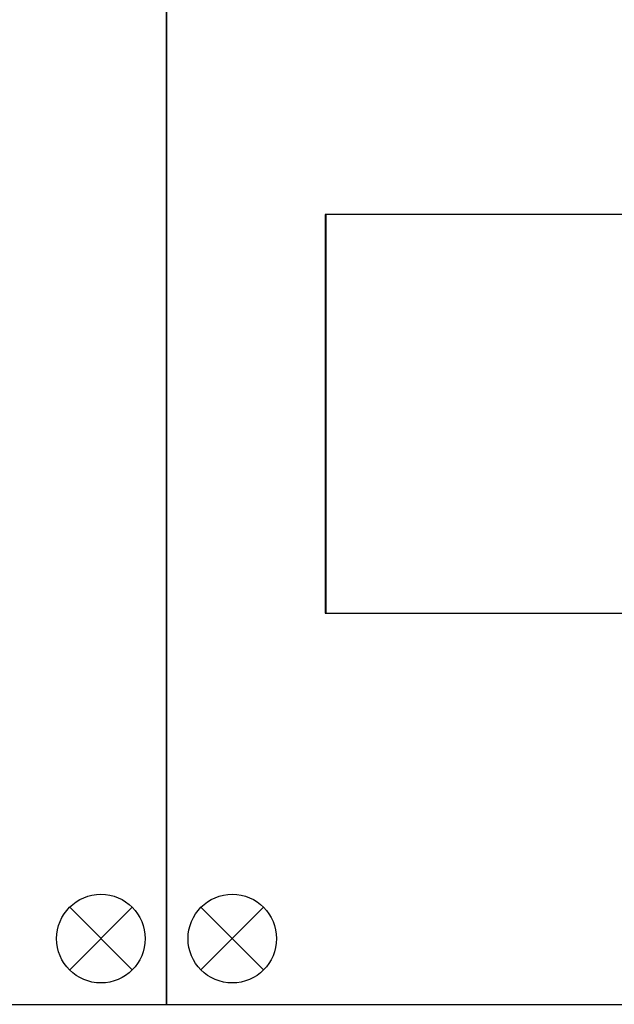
# Model space of a CAD drawing. Header units: millimetres. Extents: x -35665 to 9285, y 16711 to 36239.
# Tile 15 of 22: x -25750 to -25079, y 29361 to 30472. Entities that reach past the tile are written whole.
import ezdxf

# ---------------------------------------------------------------- set-up
doc = ezdxf.new("R2010")
doc.units = ezdxf.units.MM
doc.header["$LTSCALE"] = 100

# ---------------------------------------------------------------- blocks, each defined once
blk = doc.blocks.new('kastblok 3')
for points in [[(0, -3998.7), (2520, -3998.7), (2520, 0), (0, 0)], [(2339.2, -3107.3), (179.2, -3107.3), (179.2, -3557.3), (2339.2, -3557.3)], [(180, -3557.3), (2340, -3557.3), (2340, -3107.3), (180, -3107.3)]]:
    blk.add_lwpolyline(points, close=True)
for points in [[(38.8, -3889.2), (109.5, -3959.9)], [(109.5, -3889.2), (38.8, -3959.9)], [(2481.2, -3889.2), (2410.5, -3959.9)], [(2410.5, -3889.2), (2481.2, -3959.9)]]:
    blk.add_lwpolyline(points)
for centre in [(74.2, -3924.5), (2445.8, -3924.5)]:
    blk.add_circle(centre, 50)

msp = doc.modelspace()

# ---------------------------------------------------------------- block references
for p in [(-28104.5, 33359.6), (-25584.5, 33359.6)]:
    msp.add_blockref('kastblok 3', p)

doc.saveas('drawing.dxf')
